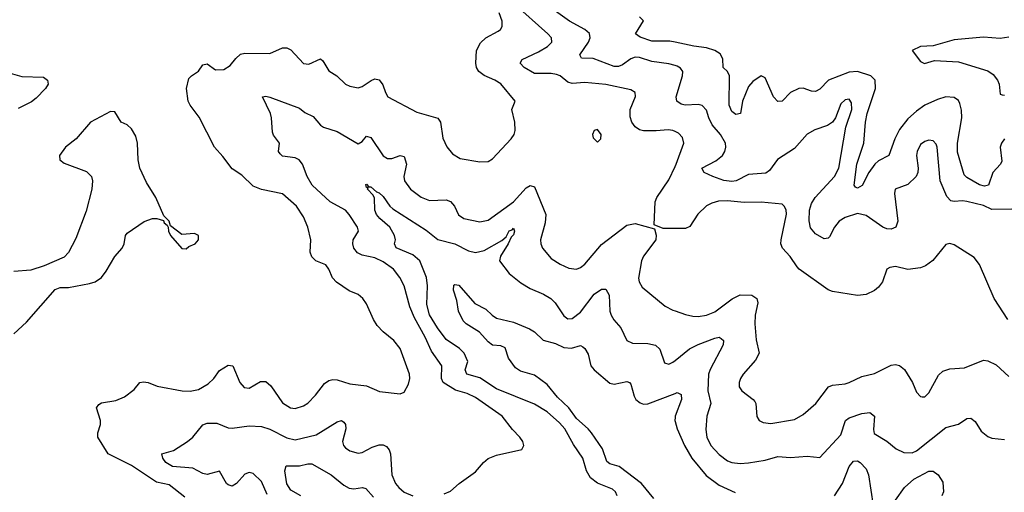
# Model space of a CAD drawing. Header units: inches. Extents: x 1843162 to 1959474, y 907081 to 1016326.
# Tile 220 of 256: x 1876877 to 1881569, y 1005648 to 1007897. Entities that reach past the tile are written whole.
import ezdxf

# ---------------------------------------------------------------- set-up
doc = ezdxf.new("R2010")
doc.units = ezdxf.units.IN
doc.header["$MEASUREMENT"] = 0
doc.layers.add('B8070', color=7, linetype='Continuous')
doc.layers.add('B8080', color=7, linetype='Continuous')

msp = doc.modelspace()

# ---------------------------------------------------------------- linework, layer by layer
at = {"layer": 'B8070', "color": 5}
for points, elevation in [([(1880000, 1007365.1), (1879990, 1007369.8), (1879966.8, 1007373.2), (1879910, 1007367.8), (1879850, 1007368.4), (1879830, 1007372.9), (1879810, 1007387.4), (1879794.8, 1007410), (1879785.9, 1007434.1), (1879786.9, 1007470), (1879810.9, 1007530.9), (1879809.6, 1007550), (1879790, 1007564), (1879670, 1007589), (1879570, 1007598.2), (1879510, 1007593.7), (1879490, 1007600.2), (1879452.2, 1007630), (1879435.9, 1007635.9), (1879410, 1007640.9), (1879330, 1007641.7), (1879280.4, 1007670), (1879262, 1007690), (1879272, 1007708), (1879350, 1007743.3), (1879392.6, 1007770), (1879413.5, 1007790), (1879410.8, 1007810), (1879393.6, 1007830), (1879230, 1007976.1)], 560), ([(1877664.6, 1005624.6), (1877590, 1005683.2), (1877530, 1005695.4), (1877410, 1005775.3), (1877298.4, 1005830), (1877249.8, 1005909.8), (1877249.8, 1005930), (1877263.1, 1005970), (1877261.6, 1005990), (1877244, 1006050), (1877254.5, 1006065.5), (1877267.3, 1006072.7), (1877335.7, 1006084.3), (1877377.3, 1006102.7), (1877423.1, 1006136.9), (1877449.7, 1006170.3), (1877466.5, 1006173.5), (1877490, 1006170.3), (1877532.4, 1006152.4), (1877651.3, 1006131.3), (1877690, 1006129.4), (1877730, 1006136.6), (1877775.9, 1006164.1), (1877802.2, 1006190), (1877830, 1006227), (1877870, 1006252.9), (1877892.4, 1006250), (1877925.6, 1006170), (1877946.7, 1006146.7), (1877970, 1006143.9), (1878024.8, 1006175.2), (1878050, 1006174.2), (1878073.8, 1006153.8), (1878130, 1006074), (1878168.2, 1006050), (1878190, 1006046.9), (1878230, 1006058.5), (1878250, 1006072.6), (1878287.6, 1006110), (1878330, 1006165.3), (1878350, 1006180.2), (1878370, 1006185.2), (1878390, 1006182.5), (1878450, 1006164.1), (1878530, 1006154), (1878591.9, 1006128.1), (1878690, 1006115.6), (1878710, 1006124.9), (1878730, 1006161.6), (1878735.9, 1006190), (1878734.6, 1006210), (1878690, 1006331.6), (1878659.7, 1006370), (1878610, 1006410.9), (1878581.2, 1006441.2), (1878563.2, 1006470), (1878530, 1006545.1), (1878512.6, 1006570), (1878490, 1006588.4), (1878447.2, 1006607.2), (1878387.5, 1006647.5), (1878368.5, 1006668.5), (1878349.8, 1006709.8), (1878335.6, 1006730), (1878288.7, 1006748.7), (1878268.6, 1006768.6), (1878262, 1006790), (1878264.4, 1006850), (1878251.1, 1006910), (1878230, 1006959.5), (1878196, 1007010), (1878130, 1007068), (1878030, 1007088.3), (1877990, 1007104.6), (1877936.4, 1007156.4), (1877890, 1007187), (1877846, 1007246), (1877806, 1007290), (1877732.9, 1007432.9), (1877689.7, 1007490), (1877680.4, 1007510), (1877672.1, 1007570), (1877683.6, 1007616.4), (1877695.6, 1007630), (1877730, 1007651.4), (1877750, 1007681.7), (1877770, 1007686.5), (1877810, 1007658.7), (1877850, 1007659.7), (1877880.6, 1007679.4), (1877906.9, 1007713.1), (1877930, 1007732.9), (1877950, 1007737.3), (1878070, 1007735.6), (1878130, 1007763.6), (1878150, 1007763.9), (1878170, 1007753.4), (1878230, 1007689.1), (1878254.3, 1007685.7), (1878310.8, 1007710), (1878321.3, 1007701.3), (1878350, 1007654.4), (1878389.2, 1007629.2), (1878430, 1007590.3), (1878450, 1007580.8), (1878490, 1007572.8), (1878510, 1007579.6), (1878551.7, 1007608.3), (1878570, 1007614.9), (1878590, 1007611.5), (1878607.5, 1007587.5), (1878620.1, 1007550), (1878632.2, 1007530), (1878770, 1007457.3), (1878870, 1007428), (1878883.1, 1007410), (1878893.9, 1007333.9), (1878912.4, 1007292.4), (1878939, 1007259), (1878976.1, 1007236.1), (1879070, 1007220.3), (1879110, 1007221.6), (1879130, 1007235.5), (1879219.6, 1007330), (1879233, 1007350), (1879238.9, 1007370), (1879237.4, 1007410), (1879222.4, 1007470), (1879238, 1007510), (1879170, 1007591), (1879142, 1007610), (1879090, 1007632), (1879065.1, 1007650), (1879053.3, 1007670), (1879050.8, 1007690), (1879054.8, 1007750), (1879073.4, 1007786.6), (1879098.3, 1007810), (1879157.9, 1007842.1), (1879168.2, 1007850), (1879175.8, 1007864.2), (1879175.9, 1007890), (1879161.8, 1007930)], 580), ([(1880000, 1007678.7), (1879970, 1007686.8), (1879890, 1007697.7), (1879830, 1007717), (1879810, 1007718.5), (1879790, 1007710.8), (1879750, 1007681.9), (1879730, 1007674.5), (1879710, 1007673.7), (1879610, 1007712.2), (1879554.7, 1007714.7), (1879546.4, 1007730), (1879587.6, 1007790), (1879595.7, 1007810), (1879591.7, 1007831.7), (1879569.9, 1007849.9), (1879497.7, 1007890), (1879430, 1007937.6)], 540), ([(1880000, 1007790.1), (1879975.4, 1007795.4), (1879890, 1007795.3), (1879833.3, 1007813.3), (1879812.4, 1007830), (1879850, 1007891.1), (1879831.1, 1007910)], 520), ([(1876810, 1007649.2), (1876887.2, 1007627.2), (1876990, 1007623.1), (1877010.1, 1007610), (1877012.5, 1007590), (1876999.8, 1007570), (1876956.1, 1007523.9), (1876933.4, 1007506.6), (1876870, 1007473.6)], 580), ([(1878900.1, 1005639.9), (1878930, 1005653.4), (1878971.1, 1005690), (1879050, 1005744.7), (1879086.8, 1005790), (1879110, 1005808.4), (1879150, 1005825), (1879269.3, 1005850.7), (1879279.3, 1005870), (1879274, 1005890), (1879260.5, 1005910), (1879225.9, 1005945.9), (1879176.8, 1006010), (1879050, 1006099.2), (1879010, 1006117.6), (1878954, 1006134), (1878895.1, 1006170), (1878887, 1006190), (1878889, 1006250), (1878839.9, 1006319.9), (1878810, 1006385.8), (1878757.9, 1006477.9), (1878735.8, 1006530), (1878709.8, 1006630), (1878689, 1006670), (1878658.5, 1006710), (1878610, 1006744.4), (1878570, 1006763.2), (1878510, 1006776.8), (1878486.9, 1006786.9), (1878469.9, 1006810), (1878464, 1006830), (1878466.6, 1006850), (1878492, 1006890), (1878487.4, 1006910), (1878447.9, 1006970), (1878429.8, 1006990), (1878356.8, 1007030), (1878270.8, 1007110), (1878247.2, 1007150), (1878224.7, 1007210), (1878209.8, 1007229.8), (1878190, 1007239.7), (1878130, 1007247.7), (1878118, 1007258), (1878111.2, 1007270), (1878114.7, 1007310), (1878087, 1007347), (1878082, 1007362), (1878077.7, 1007430), (1878072.4, 1007450), (1878034, 1007530), (1878050, 1007533), (1878070, 1007529), (1878210, 1007475.8), (1878236, 1007456), (1878276.1, 1007436.1), (1878310, 1007394.3), (1878324.9, 1007384.9), (1878390, 1007364.9), (1878490, 1007306.4), (1878510, 1007316.5), (1878530, 1007342.6), (1878550, 1007335.6), (1878608.5, 1007248.5), (1878630, 1007236.5), (1878650, 1007236), (1878690, 1007251.3), (1878710, 1007245.7), (1878721.1, 1007210), (1878708.5, 1007150), (1878710.2, 1007130), (1878739.2, 1007090), (1878790, 1007052.5), (1878830, 1007036.3), (1878910, 1007040.2), (1878930, 1007031.5), (1878948.8, 1007008.8), (1878968.9, 1006968.9), (1878993, 1006950), (1879070, 1006935.4), (1879110, 1006942.2), (1879229.8, 1007030), (1879290, 1007096.5), (1879310, 1007108.2), (1879330, 1007102), (1879384.6, 1006970), (1879381.1, 1006930), (1879358.4, 1006850), (1879360.4, 1006830), (1879368.8, 1006810), (1879410, 1006760.5), (1879452.9, 1006732.9), (1879494.3, 1006714.3), (1879530, 1006710.3), (1879550, 1006717.4), (1879570, 1006734), (1879650, 1006827.5), (1879770, 1006919.6), (1879810, 1006927.4), (1879902, 1006902), (1879910.8, 1006870.8), (1879908.8, 1006850), (1879849, 1006771), (1879840.9, 1006750), (1879826.5, 1006666.5), (1879829.4, 1006649.4), (1879844.1, 1006624.1), (1879952.8, 1006532.8), (1879990, 1006514.4), (1880000, 1006511.1)], 560), ([(1876850, 1006401.6), (1876910, 1006458), (1877047, 1006613), (1877070, 1006621.6), (1877110, 1006622), (1877210, 1006641.3), (1877237.2, 1006650), (1877266.6, 1006670), (1877290, 1006700.5), (1877330.6, 1006769.4), (1877365.7, 1006810), (1877375.1, 1006830), (1877381.7, 1006870), (1877390, 1006881.3), (1877470, 1006937.1), (1877510.7, 1006950.7), (1877530.9, 1006950.9), (1877562, 1006942), (1877566, 1006930), (1877579.8, 1006919.8), (1877584.7, 1006910), (1877586.8, 1006890), (1877596, 1006870), (1877650, 1006807.3), (1877670, 1006806.8), (1877682.7, 1006817.3), (1877713.2, 1006830), (1877728.7, 1006850), (1877728.7, 1006870), (1877710, 1006879.3), (1877650, 1006874), (1877596.4, 1006916.4), (1877590, 1006938), (1877564, 1006964), (1877525.6, 1007050), (1877482.2, 1007122.2), (1877449.7, 1007190), (1877441.7, 1007230), (1877438.5, 1007310), (1877430, 1007342.7), (1877410, 1007378), (1877390, 1007396), (1877361.2, 1007410), (1877330, 1007458), (1877310, 1007459.3), (1877215.5, 1007410), (1877146, 1007330), (1877094.9, 1007290), (1877067.2, 1007250), (1877068.5, 1007230), (1877090, 1007213.4), (1877195.1, 1007175.1), (1877218.9, 1007150), (1877223.6, 1007130), (1877220.3, 1007090), (1877193.8, 1006986.2), (1877144.9, 1006855.1), (1877110.3, 1006789.7), (1877090, 1006766.6), (1876994.6, 1006725.4), (1876930, 1006705.1), (1876850, 1006698)], 620), ([(1880000, 1006903.3), (1879943.7, 1006903.7), (1879901.2, 1006921.2), (1879905.1, 1007030), (1879913.5, 1007050), (1879970, 1007134.4), (1880000, 1007198.5)], 560), ([(1879724, 1005630), (1879716.9, 1005650), (1879702, 1005662), (1879630, 1005691.3), (1879597, 1005717), (1879578.5, 1005750), (1879561, 1005810), (1879515.8, 1005875.8), (1879474.9, 1005950), (1879450, 1005977.8), (1879390, 1006030.6), (1879330, 1006067.8), (1879150, 1006139.9), (1879070, 1006192.1), (1879007.2, 1006210), (1878999.9, 1006230), (1879012.1, 1006270), (1878995.2, 1006310), (1878972.5, 1006332.5), (1878910, 1006375.2), (1878867.5, 1006430), (1878830, 1006492.6), (1878817.8, 1006542.2), (1878820.5, 1006630), (1878816.1, 1006670), (1878783.2, 1006750), (1878750, 1006777.5), (1878670.6, 1006810.6), (1878662.9, 1006830), (1878667.7, 1006850), (1878663.8, 1006870), (1878640.8, 1006910), (1878592.8, 1006950), (1878577.2, 1006970), (1878569.9, 1006990), (1878567.6, 1007047.6), (1878562.3, 1007062.2), (1878535.1, 1007090), (1878538, 1007098), (1878530, 1007099), (1878526.6, 1007113.4), (1878530, 1007114.4), (1878541.1, 1007101.1), (1878550, 1007101.6), (1878577.5, 1007077.5), (1878590, 1007073.2), (1878610, 1007055), (1878641.3, 1007010), (1878656.1, 1006996.1), (1878814.7, 1006894.7), (1878870, 1006850.1), (1878950.6, 1006830.6), (1879016.1, 1006796.1), (1879050, 1006789.3), (1879090, 1006798.4), (1879174.3, 1006845.7), (1879196.1, 1006863.9), (1879210, 1006891.7), (1879223.3, 1006896.7), (1879230, 1006904.9), (1879234.4, 1006890), (1879230, 1006873.6), (1879218.7, 1006861.3), (1879204.6, 1006830), (1879168.3, 1006771.7), (1879163.7, 1006750), (1879208.9, 1006688.9), (1879264.9, 1006644.9), (1879310, 1006617.1), (1879374, 1006590), (1879408.4, 1006570), (1879429.3, 1006549.3), (1879470, 1006487.6), (1879490, 1006473.8), (1879510, 1006475.2), (1879550, 1006505), (1879614, 1006590), (1879650, 1006614), (1879670, 1006614.3), (1879686.3, 1006586.3), (1879690.1, 1006510.1), (1879695.9, 1006490), (1879708.3, 1006468.3), (1879741.5, 1006430), (1879770, 1006370.4), (1879796.7, 1006356.7), (1879870, 1006356.5), (1879907.3, 1006347.3), (1879928.3, 1006328.3), (1879950, 1006263), (1879970, 1006257), (1879990, 1006266.9), (1880000, 1006274.9)], 540), ([(1879898.5, 1005618.5), (1879840.2, 1005690), (1879734.3, 1005770), (1879690, 1005782.9), (1879674.4, 1005794.4), (1879653.7, 1005853.7), (1879602.7, 1005930), (1879586.6, 1005950), (1879530, 1005998.3), (1879493.6, 1006050), (1879440.3, 1006100.3), (1879390, 1006160.2), (1879330, 1006205.1), (1879264.2, 1006224.2), (1879239.2, 1006239.2), (1879206.3, 1006286.3), (1879190, 1006334.7), (1879170, 1006345.3), (1879130, 1006347.4), (1879110, 1006363.1), (1879068.4, 1006410), (1879004.6, 1006450), (1878990, 1006464), (1878967.8, 1006510), (1878960.5, 1006560.5), (1878944.5, 1006610), (1878946.4, 1006633.6), (1878950, 1006637), (1878970, 1006632.7), (1879045.5, 1006545.5), (1879098.7, 1006518.7), (1879129.1, 1006490), (1879150, 1006476.8), (1879230, 1006457.6), (1879305.8, 1006425.8), (1879330.7, 1006410.7), (1879371.3, 1006371.3), (1879430, 1006355.1), (1879470, 1006336.8), (1879506.8, 1006333.2), (1879550, 1006346.5), (1879560.2, 1006340.2), (1879570, 1006332), (1879585.3, 1006305.3), (1879599.3, 1006250), (1879614.4, 1006230), (1879690, 1006166.4), (1879710, 1006161.5), (1879770, 1006174.5), (1879783, 1006170), (1879790, 1006162), (1879804.5, 1006104.5), (1879813.4, 1006090), (1879833.8, 1006073.8), (1879850, 1006067), (1879870, 1006068.7), (1880000, 1006118.4)], 520), ([(1878057.2, 1005637.2), (1878030, 1005698.2), (1877990, 1005737.2), (1877970, 1005741.4), (1877950, 1005734.2), (1877910, 1005689.7), (1877890, 1005676), (1877870, 1005683.1), (1877863.5, 1005690), (1877830, 1005747.6), (1877770, 1005732.9), (1877750, 1005737.6), (1877702, 1005762), (1877605.1, 1005770), (1877573.3, 1005790), (1877559.7, 1005810), (1877554, 1005830), (1877610, 1005847.3), (1877677, 1005890), (1877702.9, 1005910), (1877750, 1005968.5), (1877770, 1005977.2), (1877816.2, 1005976.2), (1877870, 1005954.7), (1877890, 1005952.3), (1877970, 1005964.3), (1878030, 1005960.5), (1878070, 1005948.6), (1878150, 1005906.4), (1878190, 1005897.6), (1878290, 1005921.2), (1878390, 1005982.6), (1878410, 1005988.9), (1878422, 1005982), (1878430.1, 1005970.1), (1878430.8, 1005950), (1878416.1, 1005890), (1878420.2, 1005870), (1878430, 1005858.8), (1878450, 1005845.3), (1878490, 1005833.7), (1878510, 1005836.6), (1878557.2, 1005862.8), (1878590, 1005874), (1878610, 1005872.9), (1878625, 1005865), (1878637.2, 1005850), (1878643.8, 1005830), (1878651, 1005730), (1878667.6, 1005690), (1878683.2, 1005670), (1878710, 1005648.4), (1878750, 1005631.3)], 560), ([(1880000, 1006004.2), (1879998.6, 1005990), (1880000, 1005984.9)], 520), ([(1878217.6, 1005630), (1878170, 1005657.4), (1878150, 1005687.1), (1878140.3, 1005750), (1878146.3, 1005773.7), (1878210, 1005773.2), (1878250, 1005783.6), (1878270, 1005782.5), (1878361.5, 1005730), (1878422.3, 1005682.3), (1878447.7, 1005667.7), (1878470, 1005664.1), (1878510.1, 1005670.1), (1878526.2, 1005666.2), (1878564, 1005624)], 540)]:
    msp.add_lwpolyline(points, dxfattribs=dict(at, elevation=elevation))
at = {"layer": 'B8070', "color": 5, "elevation": 580}
msp.add_lwpolyline([(1879630, 1007374), (1879614, 1007370), (1879606, 1007350), (1879610, 1007334), (1879630, 1007314), (1879646, 1007330), (1879648, 1007350)], close=True, dxfattribs=at)
at = {"layer": 'B8080', "color": 5}
for points, elevation in [([(1881590, 1007814.5), (1881550, 1007807), (1881470, 1007813.2), (1881330, 1007801), (1881230, 1007773.2), (1881169.5, 1007770), (1881129.3, 1007750), (1881170, 1007698.2), (1881188.4, 1007688.4), (1881236.5, 1007703.5), (1881350, 1007697.2), (1881490, 1007654.3), (1881516, 1007636), (1881537.1, 1007610), (1881544.6, 1007590), (1881550, 1007542), (1881558.7, 1007538.7), (1881570, 1007538)], 480), ([(1881570, 1007330.5), (1881556.2, 1007310), (1881549.7, 1007290), (1881556.8, 1007223.2), (1881551.5, 1007210), (1881513.6, 1007170), (1881493.5, 1007110), (1881474.8, 1007105.2), (1881450, 1007110.4), (1881390, 1007145.2), (1881378.4, 1007158.4), (1881346, 1007266), (1881346.3, 1007310), (1881367.3, 1007430), (1881365.7, 1007465.7), (1881357.5, 1007497.5), (1881350, 1007512.2), (1881330, 1007526.8), (1881290, 1007529.8), (1881250, 1007517.7), (1881190, 1007490.6), (1881150, 1007462.3), (1881110, 1007425.8), (1881070, 1007374), (1881047.8, 1007330), (1881019, 1007250), (1880970, 1007224.8), (1880951.3, 1007208.7), (1880923.3, 1007170), (1880891.9, 1007108.1), (1880870, 1007095.1), (1880859.3, 1007099.3), (1880853.6, 1007110), (1880866.4, 1007210), (1880899.8, 1007310), (1880907.5, 1007410), (1880914.9, 1007450), (1880954.9, 1007570), (1880953.1, 1007610), (1880933.6, 1007630), (1880870, 1007650.9), (1880830, 1007648), (1880731, 1007609), (1880690, 1007566), (1880670, 1007554.6), (1880650, 1007556.8), (1880610, 1007571.5), (1880590, 1007569.8), (1880550.4, 1007550), (1880510, 1007509.7), (1880490, 1007508.4), (1880469.4, 1007529.4), (1880430, 1007620.9), (1880410, 1007629.6), (1880370, 1007603.1), (1880350, 1007579.3), (1880321.9, 1007510), (1880312.6, 1007450), (1880290, 1007446.1), (1880270, 1007460.7), (1880258.5, 1007490), (1880260.2, 1007630), (1880250.8, 1007650.8), (1880229.8, 1007670), (1880227.7, 1007710), (1880215, 1007735), (1880190.3, 1007750.3), (1880150, 1007762.5), (1880090, 1007770.4), (1880000, 1007790.1)], 520), ([(1881605.4, 1006994.6), (1881510, 1006994.3), (1881470, 1007011.9), (1881390, 1007032.1), (1881370, 1007035), (1881330, 1007031.1), (1881314.8, 1007034.8), (1881295.2, 1007055.2), (1881264, 1007130), (1881249.8, 1007289.8), (1881244.5, 1007304.5), (1881230, 1007320.5), (1881210, 1007324.4), (1881190, 1007318), (1881170, 1007303), (1881153.6, 1007270), (1881151.3, 1007250), (1881159.1, 1007190), (1881157.7, 1007170), (1881149, 1007150), (1881110, 1007113.3), (1881048.4, 1007090), (1881046, 1007070), (1881061.5, 1006938.5), (1881052, 1006910), (1881030, 1006900.8), (1881010, 1006901.1), (1880990, 1006909), (1880910, 1006964.6), (1880870, 1006974.5), (1880810, 1006954.9), (1880782.2, 1006937.8), (1880759.6, 1006910), (1880735.9, 1006864.1), (1880730, 1006857.6), (1880710, 1006854), (1880670, 1006877.2), (1880645.8, 1006905.8), (1880639.3, 1006939.3), (1880640.1, 1006990), (1880650, 1007021.8), (1880668.3, 1007050), (1880759.5, 1007150), (1880780.4, 1007190), (1880814.3, 1007385.7), (1880842.3, 1007470), (1880841.4, 1007501.4), (1880830, 1007518.9), (1880810, 1007515.3), (1880790, 1007496.4), (1880765.4, 1007430), (1880750.1, 1007409.9), (1880726.2, 1007393.8), (1880666.8, 1007373.2), (1880630, 1007352.5), (1880570, 1007284.1), (1880488.7, 1007231.3), (1880450, 1007179.1), (1880433.2, 1007166.8), (1880350, 1007159.5), (1880291.7, 1007130), (1880270, 1007127.2), (1880232.2, 1007132.2), (1880180.4, 1007150), (1880138.7, 1007170), (1880127.6, 1007190), (1880194.5, 1007225.5), (1880225.6, 1007250), (1880237, 1007270), (1880241.5, 1007290), (1880239.8, 1007310), (1880216.8, 1007350), (1880176.8, 1007396.8), (1880160.7, 1007430), (1880150, 1007466.6), (1880130, 1007488), (1880110, 1007493.5), (1880049, 1007490), (1880030, 1007495.1), (1880008.2, 1007510), (1880005.3, 1007530), (1880035.4, 1007630), (1880036.8, 1007650), (1880026.8, 1007666.8), (1880010, 1007676), (1880000, 1007678.7)], 540), ([(1880000, 1007198.5), (1880005.4, 1007210), (1880042.5, 1007310), (1880036.2, 1007336.2), (1880017, 1007357), (1880000, 1007365.1)], 560), ([(1881586.2, 1006470), (1881520.3, 1006570), (1881450, 1006732), (1881424.8, 1006764.7), (1881330, 1006826), (1881310, 1006831.8), (1881290, 1006827.3), (1881228.6, 1006751.4), (1881194.2, 1006725.8), (1881170, 1006715.6), (1881110, 1006708.6), (1881050, 1006721.7), (1881023, 1006717), (1881010, 1006709.2), (1880988.4, 1006650), (1880970, 1006623.6), (1880950, 1006607.8), (1880910.2, 1006589.8), (1880870, 1006584.7), (1880750, 1006603.5), (1880730, 1006611.8), (1880591.3, 1006710), (1880581.3, 1006721.3), (1880548.7, 1006770), (1880512.5, 1006810), (1880504.9, 1006830), (1880505, 1006850), (1880530.7, 1006970.7), (1880530, 1006992.7), (1880520.5, 1007010), (1880510, 1007018.3), (1880410, 1007029.3), (1880330, 1007026.7), (1880250, 1007035.3), (1880206.9, 1007033.1), (1880175.7, 1007024.2), (1880149.5, 1007010.5), (1880109, 1006971), (1880070, 1006913.3), (1880050, 1006903), (1880000, 1006903.3)], 560), ([(1880000, 1006511.1), (1880050, 1006494.6), (1880085.3, 1006485.3), (1880110, 1006484.3), (1880150, 1006490.1), (1880190, 1006506.3), (1880271.9, 1006568.1), (1880310, 1006587.1), (1880366.3, 1006586.3), (1880390.2, 1006570), (1880393.8, 1006550), (1880381.8, 1006490), (1880380.6, 1006450), (1880386.5, 1006373.5), (1880400.7, 1006310), (1880384, 1006276), (1880324.7, 1006210), (1880311.3, 1006190), (1880304.9, 1006170), (1880306, 1006150), (1880318.3, 1006130), (1880372.4, 1006090), (1880380, 1006080), (1880385.7, 1006070), (1880389, 1006009), (1880401.6, 1005990), (1880420.2, 1005980.2), (1880455.8, 1005975.8), (1880570, 1005993.4), (1880610, 1006017.5), (1880670.4, 1006069.6), (1880730.5, 1006149.5), (1880750, 1006157.1), (1880810, 1006163.8), (1880829.9, 1006170.1), (1880890, 1006198.2), (1880950, 1006213), (1881030, 1006253.4), (1881050, 1006256.5), (1881070, 1006251.4), (1881092.7, 1006232.7), (1881132, 1006170), (1881150, 1006124.9), (1881170, 1006103), (1881177.5, 1006102.5), (1881190, 1006102), (1881210, 1006120.5), (1881255.3, 1006204.7), (1881275.5, 1006224.5), (1881310, 1006235.3), (1881380.1, 1006239.9), (1881470, 1006275.8), (1881490, 1006274), (1881530, 1006254.4), (1881590, 1006199.1)], 560), ([(1880000, 1006274.9), (1880069.5, 1006330.5), (1880109.5, 1006350.5), (1880190, 1006381.7), (1880210, 1006386), (1880220.4, 1006380.4), (1880230.2, 1006370), (1880228.9, 1006348.9), (1880167.5, 1006232.5), (1880160.1, 1006210), (1880155.9, 1006130), (1880170.9, 1006070), (1880152.3, 1006010), (1880146.1, 1005946.1), (1880152.3, 1005910), (1880171.1, 1005870), (1880210, 1005827.3), (1880250, 1005797.8), (1880270, 1005789.3), (1880310, 1005784.3), (1880350, 1005787.7), (1880430, 1005799.8), (1880490, 1005817.8), (1880550, 1005813.8), (1880630, 1005819.6), (1880690, 1005813), (1880790, 1005921.5), (1880812.6, 1005990), (1880830, 1006001.6), (1880890, 1006022.3), (1880927.8, 1006027.8), (1880950.3, 1006010), (1880945.7, 1005945.7), (1880948.2, 1005928.2), (1881010, 1005891.6), (1881053.7, 1005853.7), (1881090, 1005837.3), (1881130, 1005836), (1881150, 1005844.4), (1881290, 1005956.6), (1881350, 1005972.4), (1881390, 1005999.2), (1881410, 1005999.7), (1881430, 1005984.2), (1881458.6, 1005938.6), (1881490, 1005913.4), (1881510, 1005905.3), (1881570, 1005898.4)], 540), ([(1880000, 1006118.4), (1880010, 1006122.3), (1880030, 1006113), (1880030.2, 1006090), (1880000.6, 1006010), (1880000, 1006004.2)], 520), ([(1880000, 1005984.9), (1880009.4, 1005950), (1880044.8, 1005870), (1880079.5, 1005810), (1880147.9, 1005727.9), (1880210, 1005682), (1880287, 1005647)], 520), ([(1880760.2, 1005630), (1880798.3, 1005690), (1880829, 1005771), (1880850, 1005795.2), (1880870, 1005797.5), (1880882.6, 1005790), (1880910, 1005758.9), (1880921.1, 1005730), (1880944.1, 1005584.1)], 520), ([(1881050, 1005610.2), (1881093.3, 1005670), (1881137.7, 1005710), (1881210, 1005748.9), (1881230, 1005748.4), (1881254, 1005730), (1881276.4, 1005696.4), (1881279.1, 1005650), (1881271.4, 1005630)], 520)]:
    msp.add_lwpolyline(points, dxfattribs=dict(at, elevation=elevation))

doc.saveas('drawing.dxf')
